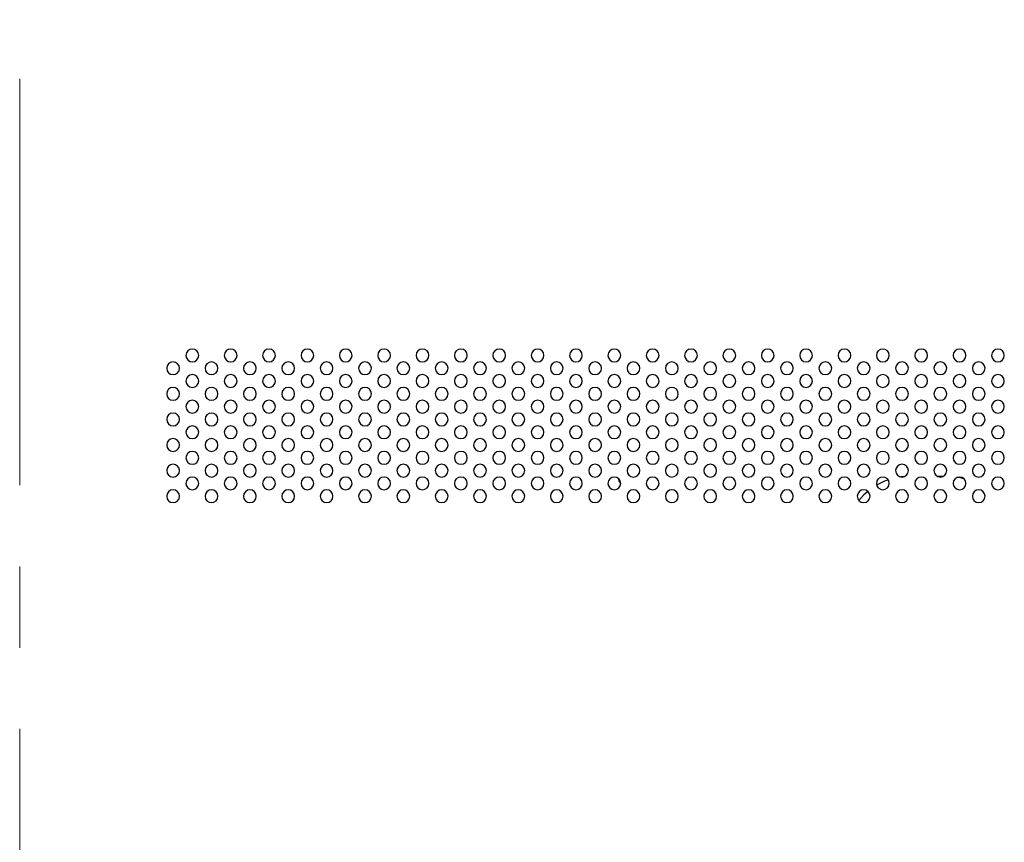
# Model space of a CAD drawing. Header units: millimetres. Extents: x 0 to 1118, y 0 to 864.
# Tile 72 of 256: x 807 to 838, y 363 to 388. Entities that reach past the tile are written whole.
import ezdxf

# ---------------------------------------------------------------- set-up
doc = ezdxf.new("R2010")
doc.units = ezdxf.units.MM
doc.linetypes.add('CENTERX2', pattern=[20.32, 12.7, -2.54, 2.54, -2.54])

msp = doc.modelspace()

# ---------------------------------------------------------------- linework, layer by layer
at = {"color": 7, "linetype": 'CENTERX2', "lineweight": 18}
msp.add_line((806.7268, 549.1112), (806.7268, 336.9717), dxfattribs=at)
at = {"color": 7, "linetype": 'Continuous', "lineweight": 25}
for p, q in [((834.4001, 374.1202), (834.2891, 374.1098)), ((835.6098, 374.1242), (835.4439, 374.1242))]:
    msp.add_line(p, q, dxfattribs=at)
at = {"color": 7, "linetype": 'Continuous', "lineweight": 25, "flags": 128}
for points in [[(825.5268, 373.9056), (825.4803, 373.9902), (825.4588, 374.0565)], [(833.8921, 374.0189), (833.7746, 373.9746), (833.5336, 373.8548)], [(836.2675, 374.0484), (836.1103, 374.0865), (836.062, 374.0954)], [(833.2564, 373.6586), (833.1369, 373.5485), (832.9796, 373.3709)]]:
    msp.add_lwpolyline(points, dxfattribs=at)
at = {"color": 7, "linetype": 'Continuous', "lineweight": 25}
for centre, start, end in [((812.1268, 377.9062), 0, 180), ((813.3268, 377.9062), 0, 180), ((814.5268, 377.9062), 0, 180), ((815.7268, 377.9062), 0, 180), ((816.9268, 377.9062), 0, 180), ((818.1268, 377.9062), 0, 180), ((819.3268, 377.9062), 0, 180), ((820.5268, 377.9062), 0, 180), ((821.7268, 377.9062), 0, 180), ((822.9268, 377.9062), 0, 180), ((824.1268, 377.9062), 0, 180), ((825.3268, 377.9062), 0, 180), ((826.5268, 377.9062), 0, 180), ((827.7268, 377.9062), 0, 180), ((828.9268, 377.9062), 0, 180), ((830.1268, 377.9062), 0, 180), ((831.3268, 377.9062), 0, 180), ((832.5268, 377.9062), 0, 180), ((833.7268, 377.9062), 0, 180), ((834.9268, 377.9062), 0, 180), ((836.1268, 377.9062), 0, 180), ((837.3268, 377.9062), 0, 180), ((811.5268, 377.5062), 0, 180), ((812.1268, 377.9062), 180, 0), ((812.7268, 377.5062), 0, 180), ((813.3268, 377.9062), 180, 0), ((813.9268, 377.5062), 0, 180), ((814.5268, 377.9062), 180, 0), ((815.1268, 377.5062), 0, 180), ((815.7268, 377.9062), 180, 0), ((816.3268, 377.5062), 0, 180), ((816.9268, 377.9062), 180, 0), ((817.5268, 377.5062), 0, 180), ((818.1268, 377.9062), 180, 0), ((818.7268, 377.5062), 0, 180), ((819.3268, 377.9062), 180, 0), ((819.9268, 377.5062), 0, 180), ((820.5268, 377.9062), 180, 0), ((821.1268, 377.5062), 0, 180), ((821.7268, 377.9062), 180, 0), ((822.3268, 377.5062), 0, 180), ((822.9268, 377.9062), 180, 0), ((823.5268, 377.5062), 0, 180), ((824.1268, 377.9062), 180, 0), ((824.7268, 377.5062), 0, 180), ((825.3268, 377.9062), 180, 0), ((825.9268, 377.5062), 0, 180), ((826.5268, 377.9062), 180, 0), ((827.1268, 377.5062), 0, 180), ((827.7268, 377.9062), 180, 0), ((828.3268, 377.5062), 0, 180), ((828.9268, 377.9062), 180, 0), ((829.5268, 377.5062), 0, 180), ((830.1268, 377.9062), 180, 0), ((830.7268, 377.5062), 0, 180), ((831.3268, 377.9062), 180, 0), ((831.9268, 377.5062), 0, 180), ((832.5268, 377.9062), 180, 0), ((833.1268, 377.5062), 0, 180), ((833.7268, 377.9062), 180, 0), ((834.3268, 377.5062), 0, 180), ((834.9268, 377.9062), 180, 0), ((835.5268, 377.5062), 0, 180), ((836.1268, 377.9062), 180, 0), ((836.7268, 377.5062), 0, 180), ((837.3268, 377.9062), 180, 0), ((811.5268, 377.5062), 180, 0), ((812.1268, 377.1062), 0, 180), ((812.7268, 377.5062), 180, 0), ((813.3268, 377.1062), 0, 180), ((813.9268, 377.5062), 180, 0), ((814.5268, 377.1062), 0, 180), ((815.1268, 377.5062), 180, 0), ((815.7268, 377.1062), 0, 180), ((816.3268, 377.5062), 180, 0), ((816.9268, 377.1062), 0, 180), ((817.5268, 377.5062), 180, 0), ((818.1268, 377.1062), 0, 180), ((818.7268, 377.5062), 180, 0), ((819.3268, 377.1062), 0, 180), ((819.9268, 377.5062), 180, 0), ((820.5268, 377.1062), 0, 180), ((821.1268, 377.5062), 180, 0), ((821.7268, 377.1062), 0, 180), ((822.3268, 377.5062), 180, 0), ((822.9268, 377.1062), 0, 180), ((823.5268, 377.5062), 180, 0), ((824.1268, 377.1062), 0, 180), ((824.7268, 377.5062), 180, 0), ((825.3268, 377.1062), 0, 180), ((825.9268, 377.5062), 180, 0), ((826.5268, 377.1062), 0, 180), ((827.1268, 377.5062), 180, 0), ((827.7268, 377.1062), 0, 180), ((828.3268, 377.5062), 180, 0), ((828.9268, 377.1062), 0, 180), ((829.5268, 377.5062), 180, 0), ((830.1268, 377.1062), 0, 180), ((830.7268, 377.5062), 180, 0), ((831.3268, 377.1062), 0, 180), ((831.9268, 377.5062), 180, 0), ((832.5268, 377.1062), 0, 180), ((833.1268, 377.5062), 180, 0), ((833.7268, 377.1062), 0, 180), ((834.3268, 377.5062), 180, 0), ((834.9268, 377.1062), 0, 180), ((835.5268, 377.5062), 180, 0), ((836.1268, 377.1062), 0, 180), ((836.7268, 377.5062), 180, 0), ((837.3268, 377.1062), 0, 180), ((812.1268, 377.1062), 180, 0), ((813.3268, 377.1062), 180, 0), ((814.5268, 377.1062), 180, 0), ((815.7268, 377.1062), 180, 0), ((816.9268, 377.1062), 180, 0), ((818.1268, 377.1062), 180, 0), ((819.3268, 377.1062), 180, 0), ((820.5268, 377.1062), 180, 0), ((821.7268, 377.1062), 180, 0), ((822.9268, 377.1062), 180, 0), ((824.1268, 377.1062), 180, 0), ((825.3268, 377.1062), 180, 0), ((826.5268, 377.1062), 180, 0), ((827.7268, 377.1062), 180, 0), ((828.9268, 377.1062), 180, 0), ((830.1268, 377.1062), 180, 0), ((831.3268, 377.1062), 180, 0), ((832.5268, 377.1062), 180, 0), ((833.7268, 377.1062), 180, 0), ((834.9268, 377.1062), 180, 0), ((836.1268, 377.1062), 180, 0), ((837.3268, 377.1062), 180, 0), ((811.5268, 376.7062), 0, 180), ((811.5268, 376.7062), 180, 0), ((812.7268, 376.7062), 0, 180), ((812.7268, 376.7062), 180, 0), ((813.9268, 376.7062), 0, 180), ((813.9268, 376.7062), 180, 0), ((815.1268, 376.7062), 0, 180), ((815.1268, 376.7062), 180, 0), ((816.3268, 376.7062), 0, 180), ((816.3268, 376.7062), 180, 0), ((817.5268, 376.7062), 0, 180), ((817.5268, 376.7062), 180, 0), ((818.7268, 376.7062), 0, 180), ((818.7268, 376.7062), 180, 0), ((819.9268, 376.7062), 0, 180), ((819.9268, 376.7062), 180, 0), ((821.1268, 376.7062), 0, 180), ((821.1268, 376.7062), 180, 0), ((822.3268, 376.7062), 0, 180), ((822.3268, 376.7062), 180, 0), ((823.5268, 376.7062), 0, 180), ((823.5268, 376.7062), 180, 0), ((824.7268, 376.7062), 0, 180), ((824.7268, 376.7062), 180, 0), ((825.9268, 376.7062), 0, 180), ((825.9268, 376.7062), 180, 0), ((827.1268, 376.7062), 0, 180), ((827.1268, 376.7062), 180, 0), ((828.3268, 376.7062), 0, 180), ((828.3268, 376.7062), 180, 0), ((829.5268, 376.7062), 0, 180), ((829.5268, 376.7062), 180, 0), ((830.7268, 376.7062), 0, 180), ((830.7268, 376.7062), 180, 0), ((831.9268, 376.7062), 0, 180), ((831.9268, 376.7062), 180, 0), ((833.1268, 376.7062), 0, 180), ((833.1268, 376.7062), 180, 0), ((834.3268, 376.7062), 0, 180), ((834.3268, 376.7062), 180, 0), ((835.5268, 376.7062), 0, 180), ((835.5268, 376.7062), 180, 0), ((836.7268, 376.7062), 0, 180), ((836.7268, 376.7062), 180, 0), ((812.1268, 376.3062), 0, 180), ((813.3268, 376.3062), 0, 180), ((814.5268, 376.3062), 0, 180), ((815.7268, 376.3062), 0, 180), ((816.9268, 376.3062), 0, 180), ((818.1268, 376.3062), 0, 180), ((819.3268, 376.3062), 0, 180), ((820.5268, 376.3062), 0, 180), ((821.7268, 376.3062), 0, 180), ((822.9268, 376.3062), 0, 180), ((824.1268, 376.3062), 0, 180), ((825.3268, 376.3062), 0, 180), ((826.5268, 376.3062), 0, 180), ((827.7268, 376.3062), 0, 180), ((828.9268, 376.3062), 0, 180), ((830.1268, 376.3062), 0, 180), ((831.3268, 376.3062), 0, 180), ((832.5268, 376.3062), 0, 180), ((833.7268, 376.3062), 0, 180), ((834.9268, 376.3062), 0, 180), ((836.1268, 376.3062), 0, 180), ((837.3268, 376.3062), 0, 180), ((811.5268, 375.9062), 0, 180), ((812.1268, 376.3062), 180, 0), ((812.7268, 375.9062), 0, 180), ((813.3268, 376.3062), 180, 0), ((813.9268, 375.9062), 0, 180), ((814.5268, 376.3062), 180, 0), ((815.1268, 375.9062), 0, 180), ((815.7268, 376.3062), 180, 0), ((816.3268, 375.9062), 0, 180), ((816.9268, 376.3062), 180, 0), ((817.5268, 375.9062), 0, 180), ((818.1268, 376.3062), 180, 0), ((818.7268, 375.9062), 0, 180), ((819.3268, 376.3062), 180, 0), ((819.9268, 375.9062), 0, 180), ((820.5268, 376.3062), 180, 0), ((821.1268, 375.9062), 0, 180), ((821.7268, 376.3062), 180, 0), ((822.3268, 375.9062), 0, 180), ((822.9268, 376.3062), 180, 0), ((823.5268, 375.9062), 0, 180), ((824.1268, 376.3062), 180, 0), ((824.7268, 375.9062), 0, 180), ((825.3268, 376.3062), 180, 0), ((825.9268, 375.9062), 0, 180), ((826.5268, 376.3062), 180, 0), ((827.1268, 375.9062), 0, 180), ((827.7268, 376.3062), 180, 0), ((828.3268, 375.9062), 0, 180), ((828.9268, 376.3062), 180, 0), ((829.5268, 375.9062), 0, 180), ((830.1268, 376.3062), 180, 0), ((830.7268, 375.9062), 0, 180), ((831.3268, 376.3062), 180, 0), ((831.9268, 375.9062), 0, 180), ((832.5268, 376.3062), 180, 0), ((833.1268, 375.9062), 0, 180), ((833.7268, 376.3062), 180, 0), ((834.3268, 375.9062), 0, 180), ((834.9268, 376.3062), 180, 0), ((835.5268, 375.9062), 0, 180), ((836.1268, 376.3062), 180, 0), ((836.7268, 375.9062), 0, 180), ((837.3268, 376.3062), 180, 0), ((811.5268, 375.9062), 180, 0), ((812.7268, 375.9062), 180, 0), ((813.9268, 375.9062), 180, 0), ((815.1268, 375.9062), 180, 0), ((816.3268, 375.9062), 180, 0), ((817.5268, 375.9062), 180, 0), ((818.7268, 375.9062), 180, 0), ((819.9268, 375.9062), 180, 0), ((821.1268, 375.9062), 180, 0), ((822.3268, 375.9062), 180, 0), ((823.5268, 375.9062), 180, 0), ((824.7268, 375.9062), 180, 0), ((825.9268, 375.9062), 180, 0), ((827.1268, 375.9062), 180, 0), ((828.3268, 375.9062), 180, 0), ((829.5268, 375.9062), 180, 0), ((830.7268, 375.9062), 180, 0), ((831.9268, 375.9062), 180, 0), ((833.1268, 375.9062), 180, 0), ((834.3268, 375.9062), 180, 0), ((835.5268, 375.9062), 180, 0), ((836.7268, 375.9062), 180, 0), ((812.1268, 375.5062), 0, 180), ((812.1268, 375.5062), 180, 0), ((813.3268, 375.5062), 0, 180), ((813.3268, 375.5062), 180, 0), ((814.5268, 375.5062), 0, 180), ((814.5268, 375.5062), 180, 0), ((815.7268, 375.5062), 0, 180), ((815.7268, 375.5062), 180, 0), ((816.9268, 375.5062), 0, 180), ((816.9268, 375.5062), 180, 0), ((818.1268, 375.5062), 0, 180), ((818.1268, 375.5062), 180, 0), ((819.3268, 375.5062), 0, 180), ((819.3268, 375.5062), 180, 0), ((820.5268, 375.5062), 0, 180), ((820.5268, 375.5062), 180, 0), ((821.7268, 375.5062), 0, 180), ((821.7268, 375.5062), 180, 0), ((822.9268, 375.5062), 0, 180), ((822.9268, 375.5062), 180, 0), ((824.1268, 375.5062), 0, 180), ((824.1268, 375.5062), 180, 0), ((825.3268, 375.5062), 0, 180), ((825.3268, 375.5062), 180, 0), ((826.5268, 375.5062), 0, 180), ((826.5268, 375.5062), 180, 0), ((827.7268, 375.5062), 0, 180), ((827.7268, 375.5062), 180, 0), ((828.9268, 375.5062), 0, 180), ((828.9268, 375.5062), 180, 0), ((830.1268, 375.5062), 0, 180), ((830.1268, 375.5062), 180, 0), ((831.3268, 375.5062), 0, 180), ((831.3268, 375.5062), 180, 0), ((832.5268, 375.5062), 0, 180), ((832.5268, 375.5062), 180, 0), ((833.7268, 375.5062), 0, 180), ((833.7268, 375.5062), 180, 0), ((834.9268, 375.5062), 0, 180), ((834.9268, 375.5062), 180, 0), ((836.1268, 375.5062), 0, 180), ((836.1268, 375.5062), 180, 0), ((837.3268, 375.5062), 0, 180), ((837.3268, 375.5062), 180, 0), ((811.5268, 375.1062), 0, 180), ((812.7268, 375.1062), 0, 180), ((813.9268, 375.1062), 0, 180), ((815.1268, 375.1062), 0, 180), ((816.3268, 375.1062), 0, 180), ((817.5268, 375.1062), 0, 180), ((818.7268, 375.1062), 0, 180), ((819.9268, 375.1062), 0, 180), ((821.1268, 375.1062), 0, 180), ((822.3268, 375.1062), 0, 180), ((823.5268, 375.1062), 0, 180), ((824.7268, 375.1062), 0, 180), ((825.9268, 375.1062), 0, 180), ((827.1268, 375.1062), 0, 180), ((828.3268, 375.1062), 0, 180), ((829.5268, 375.1062), 0, 180), ((830.7268, 375.1062), 0, 180), ((831.9268, 375.1062), 0, 180), ((833.1268, 375.1062), 0, 180), ((834.3268, 375.1062), 0, 180), ((835.5268, 375.1062), 0, 180), ((836.7268, 375.1062), 0, 180), ((811.5268, 375.1062), 180, 0), ((812.1268, 374.7062), 0, 180), ((812.7268, 375.1062), 180, 0), ((813.3268, 374.7062), 0, 180), ((813.9268, 375.1062), 180, 0), ((814.5268, 374.7062), 0, 180), ((815.1268, 375.1062), 180, 0), ((815.7268, 374.7062), 0, 180), ((816.3268, 375.1062), 180, 0), ((816.9268, 374.7062), 0, 180), ((817.5268, 375.1062), 180, 0), ((818.1268, 374.7062), 0, 180), ((818.7268, 375.1062), 180, 0), ((819.3268, 374.7062), 0, 180), ((819.9268, 375.1062), 180, 0), ((820.5268, 374.7062), 0, 180), ((821.1268, 375.1062), 180, 0), ((821.7268, 374.7062), 0, 180), ((822.3268, 375.1062), 180, 0), ((822.9268, 374.7062), 0, 180), ((823.5268, 375.1062), 180, 0), ((824.1268, 374.7062), 0, 180), ((824.7268, 375.1062), 180, 0), ((825.3268, 374.7062), 0, 180), ((825.9268, 375.1062), 180, 0), ((826.5268, 374.7062), 0, 180), ((827.1268, 375.1062), 180, 0), ((827.7268, 374.7062), 0, 180), ((828.3268, 375.1062), 180, 0), ((828.9268, 374.7062), 0, 180), ((829.5268, 375.1062), 180, 0), ((830.1268, 374.7062), 0, 180), ((830.7268, 375.1062), 180, 0), ((831.3268, 374.7062), 0, 180), ((831.9268, 375.1062), 180, 0), ((832.5268, 374.7062), 0, 180), ((833.1268, 375.1062), 180, 0), ((833.7268, 374.7062), 0, 180), ((834.3268, 375.1062), 180, 0), ((834.9268, 374.7062), 0, 180), ((835.5268, 375.1062), 180, 0), ((836.1268, 374.7062), 0, 180), ((836.7268, 375.1062), 180, 0), ((837.3268, 374.7062), 0, 180), ((812.1268, 374.7062), 180, 0), ((813.3268, 374.7062), 180, 0), ((814.5268, 374.7062), 180, 0), ((815.7268, 374.7062), 180, 0), ((816.9268, 374.7062), 180, 0), ((818.1268, 374.7062), 180, 0), ((819.3268, 374.7062), 180, 0), ((820.5268, 374.7062), 180, 0), ((821.7268, 374.7062), 180, 0), ((822.9268, 374.7062), 180, 0), ((824.1268, 374.7062), 180, 0), ((825.3268, 374.7062), 180, 0), ((826.5268, 374.7062), 180, 0), ((827.7268, 374.7062), 180, 0), ((828.9268, 374.7062), 180, 0), ((830.1268, 374.7062), 180, 0), ((831.3268, 374.7062), 180, 0), ((832.5268, 374.7062), 180, 0), ((833.7268, 374.7062), 180, 0), ((834.9268, 374.7062), 180, 0), ((836.1268, 374.7062), 180, 0), ((837.3268, 374.7062), 180, 0), ((811.5268, 374.3062), 0, 180), ((811.5268, 374.3062), 180, 0), ((812.7268, 374.3062), 0, 180), ((812.7268, 374.3062), 180, 0), ((813.9268, 374.3062), 0, 180), ((813.9268, 374.3062), 180, 0), ((815.1268, 374.3062), 0, 180), ((815.1268, 374.3062), 180, 0), ((816.3268, 374.3062), 0, 180), ((816.3268, 374.3062), 180, 0), ((817.5268, 374.3062), 0, 180), ((817.5268, 374.3062), 180, 0), ((818.7268, 374.3062), 0, 180), ((818.7268, 374.3062), 180, 0), ((819.9268, 374.3062), 0, 180), ((819.9268, 374.3062), 180, 0), ((821.1268, 374.3062), 0, 180), ((821.1268, 374.3062), 180, 0), ((822.3268, 374.3062), 0, 180), ((822.3268, 374.3062), 180, 0), ((823.5268, 374.3062), 0, 180), ((823.5268, 374.3062), 180, 0), ((824.7268, 374.3062), 0, 180), ((824.7268, 374.3062), 180, 0), ((825.9268, 374.3062), 0, 180), ((825.9268, 374.3062), 180, 0), ((827.1268, 374.3062), 0, 180), ((827.1268, 374.3062), 180, 0), ((828.3268, 374.3062), 0, 180), ((828.3268, 374.3062), 180, 0), ((829.5268, 374.3062), 0, 180), ((829.5268, 374.3062), 180, 0), ((830.7268, 374.3062), 0, 180), ((830.7268, 374.3062), 180, 0), ((831.9268, 374.3062), 0, 180), ((831.9268, 374.3062), 180, 0), ((833.1268, 374.3062), 0, 180), ((833.1268, 374.3062), 180, 0), ((834.3268, 374.3062), 0, 180), ((834.3268, 374.3062), 180, 0), ((835.5268, 374.3062), 0, 180), ((835.5268, 374.3062), 180, 0), ((836.7268, 374.3062), 0, 180), ((836.7268, 374.3062), 180, 0), ((812.1268, 373.9062), 0, 180), ((813.3268, 373.9062), 0, 180), ((814.5268, 373.9062), 0, 180), ((815.7268, 373.9062), 0, 180), ((816.9268, 373.9062), 0, 180), ((818.1268, 373.9062), 0, 180), ((819.3268, 373.9062), 0, 180), ((820.5268, 373.9062), 0, 180), ((821.7268, 373.9062), 0, 180), ((822.9268, 373.9062), 0, 180), ((824.1268, 373.9062), 0, 180), ((825.3268, 373.9062), 0, 180), ((826.5268, 373.9062), 0, 180), ((827.7268, 373.9062), 0, 180), ((828.9268, 373.9062), 0, 180), ((830.1268, 373.9062), 0, 180), ((831.3268, 373.9062), 0, 180), ((832.5268, 373.9062), 0, 180), ((833.7268, 373.9062), 0, 180), ((834.9268, 373.9062), 0, 180), ((836.1268, 373.9062), 0, 180), ((837.3268, 373.9062), 0, 180), ((811.5268, 373.5062), 0, 180), ((812.1268, 373.9062), 180, 0), ((812.7268, 373.5062), 0, 180), ((813.3268, 373.9062), 180, 0), ((813.9268, 373.5062), 0, 180), ((814.5268, 373.9062), 180, 0), ((815.1268, 373.5062), 0, 180), ((815.7268, 373.9062), 180, 0), ((816.3268, 373.5062), 0, 180), ((816.9268, 373.9062), 180, 0), ((817.5268, 373.5062), 0, 180), ((818.1268, 373.9062), 180, 0), ((818.7268, 373.5062), 0, 180), ((819.3268, 373.9062), 180, 0), ((819.9268, 373.5062), 0, 180), ((820.5268, 373.9062), 180, 0), ((821.1268, 373.5062), 0, 180), ((821.7268, 373.9062), 180, 0), ((822.3268, 373.5062), 0, 180), ((822.9268, 373.9062), 180, 0), ((823.5268, 373.5062), 0, 180), ((824.1268, 373.9062), 180, 0), ((824.7268, 373.5062), 0, 180), ((825.3268, 373.9062), 180, 0), ((825.9268, 373.5062), 0, 180), ((826.5268, 373.9062), 180, 0), ((827.1268, 373.5062), 0, 180), ((827.7268, 373.9062), 180, 0), ((828.3268, 373.5062), 0, 180), ((828.9268, 373.9062), 180, 0), ((829.5268, 373.5062), 0, 180), ((830.1268, 373.9062), 180, 0), ((830.7268, 373.5062), 0, 180), ((831.3268, 373.9062), 180, 0), ((831.9268, 373.5062), 0, 180), ((832.5268, 373.9062), 180, 0), ((833.1268, 373.5062), 0, 180), ((833.7268, 373.9062), 180, 0), ((834.3268, 373.5062), 0, 180), ((834.9268, 373.9062), 180, 0), ((835.5268, 373.5062), 0, 180), ((836.1268, 373.9062), 180, 0), ((836.7268, 373.5062), 0, 180), ((837.3268, 373.9062), 180, 0), ((811.5268, 373.5062), 180, 0), ((812.7268, 373.5062), 180, 0), ((813.9268, 373.5062), 180, 0), ((815.1268, 373.5062), 180, 0), ((816.3268, 373.5062), 180, 0), ((817.5268, 373.5062), 180, 0), ((818.7268, 373.5062), 180, 0), ((819.9268, 373.5062), 180, 0), ((821.1268, 373.5062), 180, 0), ((822.3268, 373.5062), 180, 0), ((823.5268, 373.5062), 180, 0), ((824.7268, 373.5062), 180, 0), ((825.9268, 373.5062), 180, 0), ((827.1268, 373.5062), 180, 0), ((828.3268, 373.5062), 180, 0), ((829.5268, 373.5062), 180, 0), ((830.7268, 373.5062), 180, 0), ((831.9268, 373.5062), 180, 0), ((833.1268, 373.5062), 180, 0), ((834.3268, 373.5062), 180, 0), ((835.5268, 373.5062), 180, 0), ((836.7268, 373.5062), 180, 0)]:
    msp.add_arc(centre, 0.2, start, end, dxfattribs=at)

doc.saveas('drawing.dxf')
